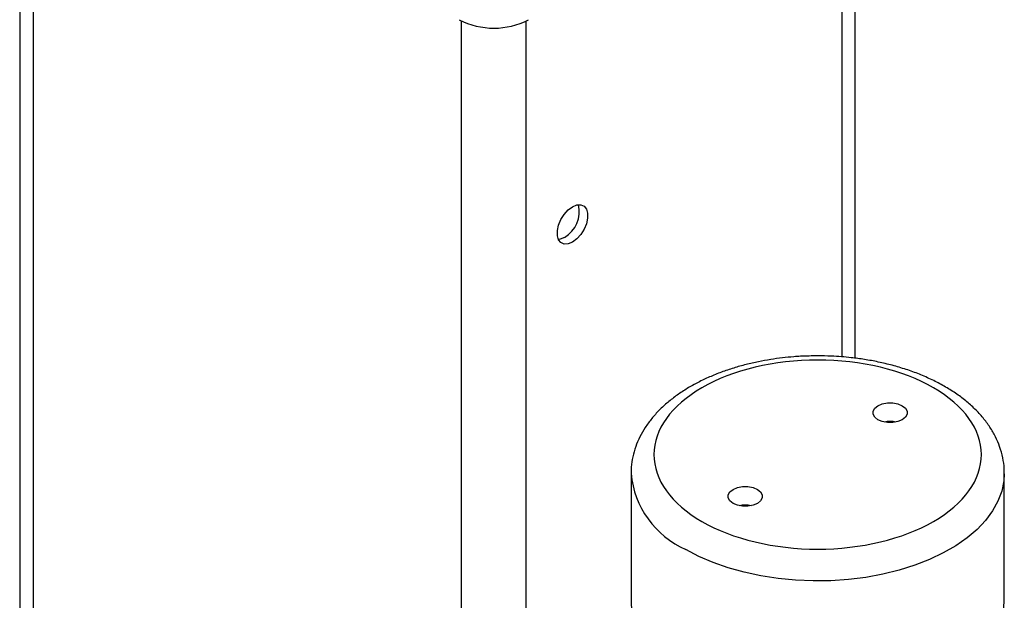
# Model space of a CAD drawing. Header units: inches. Extents: x 3 to 31.1, y 1.3 to 21.1.
# Tile 10 of 12: x 24.9 to 30.3, y 11.5 to 14.7. Entities that reach past the tile are written whole.
import ezdxf

# ---------------------------------------------------------------- set-up
doc = ezdxf.new("R2010")
doc.units = ezdxf.units.IN
doc.header["$MEASUREMENT"] = 0

msp = doc.modelspace()

# ---------------------------------------------------------------- linework, layer by layer
at = {"color": 7, "linetype": 'Continuous', "lineweight": 25}
for p, q in [((24.9404, 16.107), (24.9404, 10.0906)), ((29.5063, 12.8475), (29.5063, 15.7501)), ((28.2817, 12.2188), (28.2817, 11.5247)), ((30.3217, 11.5247), (30.3217, 12.2188))]:
    msp.add_line(p, q, dxfattribs=at)
at = {"color": 8, "linetype": 'Continuous', "lineweight": 25}
for p, q in [((25.0137, 16.0422), (25.0137, 9.9885)), ((29.4331, 15.6854), (29.4331, 12.8553)), ((27.3556, 8.6366), (27.3556, 14.6907)), ((27.7091, 8.9191), (27.7091, 14.6907))]:
    msp.add_line(p, q, dxfattribs=at)
at = {"color": 7, "linetype": 'Continuous', "lineweight": 25, "flags": 128}
for points in [[(27.9616, 13.6751), (27.9851, 13.6848), (28.0068, 13.6858), (28.0247, 13.6782), (28.0376, 13.6626), (28.0443, 13.6401), (28.0443, 13.6126), (28.0376, 13.5824), (28.0247, 13.5519), (28.0068, 13.5236), (27.9851, 13.4997), (27.9616, 13.4822), (27.9381, 13.4725), (27.9165, 13.4715), (27.8985, 13.4791), (27.8856, 13.4947), (27.8789, 13.5172), (27.8789, 13.5447), (27.8856, 13.5749), (27.8985, 13.6054), (27.9165, 13.6337), (27.9381, 13.6576), (27.9616, 13.6751)], [(27.9178, 13.5075), (27.8942, 13.4978), (27.8849, 13.4963)], [(29.6312, 12.5111), (29.6139, 12.5248), (29.6048, 12.541), (29.6048, 12.558), (29.6139, 12.5741), (29.6312, 12.5878), (29.655, 12.5978), (29.683, 12.6031), (29.7124, 12.6031), (29.7404, 12.5978), (29.7642, 12.5878), (29.7814, 12.5741), (29.7905, 12.558), (29.7905, 12.541), (29.7814, 12.5248), (29.7642, 12.5111), (29.7404, 12.5011), (29.7124, 12.4959), (29.683, 12.4959), (29.655, 12.5011), (29.6312, 12.5111)], [(28.9722, 12.1306), (28.9895, 12.1169), (28.9986, 12.1008), (28.9986, 12.0838), (28.9895, 12.0676), (28.9722, 12.0539), (28.9484, 12.0439), (28.9204, 12.0387), (28.891, 12.0387), (28.8631, 12.0439), (28.8393, 12.0539), (28.822, 12.0676), (28.8129, 12.0838), (28.8129, 12.1008), (28.822, 12.1169), (28.8393, 12.1306), (28.8631, 12.1406), (28.891, 12.1459), (28.9204, 12.1459), (28.9484, 12.1406), (28.9722, 12.1306)]]:
    msp.add_lwpolyline(points, dxfattribs=at)
at = {"color": 8, "linetype": 'Continuous', "lineweight": 25, "flags": 128}
for points in [[(30.3217, 12.2165), (30.3191, 12.1768), (30.3076, 12.1212), (30.287, 12.0664), (30.2574, 12.013), (30.2192, 11.9615), (30.1727, 11.9123), (30.1183, 11.8659), (30.0565, 11.8227), (29.9878, 11.7831), (29.913, 11.7474), (29.8326, 11.716), (29.7474, 11.6892), (29.6582, 11.6671), (29.5657, 11.65), (29.4709, 11.6381), (29.3745, 11.6315), (29.2774, 11.6301), (29.1806, 11.6341), (29.0849, 11.6434), (28.9911, 11.6579), (28.9002, 11.6775), (28.8129, 11.702), (28.73, 11.7312), (28.6523, 11.7647), (28.5805, 11.8024)], [(28.2817, 11.5247), (28.282, 11.5107)], [(30.3191, 11.4827), (30.3217, 11.5247)]]:
    msp.add_lwpolyline(points, dxfattribs=at)
at = {"color": 7, "linetype": 'Continuous', "lineweight": 25}
for centre, radius, start, end in [((27.5324, 15.0628), 0.4115, 242.6097, 297.3903), ((27.8349, 13.649), 0.1639, 300.3632, 13.1655), ((29.6977, 12.3427), 0.1589, 78.4028, 101.5972), ((28.9057, 11.8855), 0.1589, 78.4028, 101.5972)]:
    msp.add_arc(centre, radius, start, end, dxfattribs=at)
at = {"color": 8, "linetype": 'Continuous', "lineweight": 25}
msp.add_arc((28.7829, 12.2632), 0.5032, 185.1987, 246.2827, dxfattribs=at)
at = {"color": 7, "linetype": 'Continuous', "lineweight": 25}
for points, knots in [([(29.3017, 12.8605), (29.2706, 12.86), (29.2268, 12.8593), (29.1624, 12.8549), (29.1078, 12.8496), (29.0434, 12.8407), (28.9771, 12.8287), (28.9094, 12.8132), (28.8417, 12.7942), (28.7749, 12.7716), (28.71, 12.7454), (28.6477, 12.7158), (28.5885, 12.6827), (28.5329, 12.6463), (28.4817, 12.6066), (28.4351, 12.5638), (28.3938, 12.5179), (28.3582, 12.4693), (28.3288, 12.4181), (28.3058, 12.3645), (28.2903, 12.3089), (28.2821, 12.2595), (28.2825, 12.2288), (28.2827, 12.2172)], [0, 0, 0, 0, 0.0597731, 0.0841123, 0.1244202, 0.16615, 0.2107877, 0.2572205, 0.3050118, 0.3538206, 0.4034153, 0.4536319, 0.5043507, 0.5554776, 0.6069054, 0.6585232, 0.7102224, 0.7619014, 0.8135012, 0.8650512, 0.9167084, 0.9687736, 1, 1, 1, 1]), ([(28.6688, 11.9555), (28.501, 12.0524), (28.4067, 12.1838), (28.4067, 12.4579), (28.501, 12.5893), (28.8367, 12.7831), (29.0643, 12.8375), (29.5391, 12.8375), (29.7667, 12.7831), (30.1024, 12.5893), (30.1967, 12.4579), (30.1967, 12.1838), (30.1024, 12.0524), (29.7667, 11.8586), (29.5391, 11.8042), (29.0643, 11.8042), (28.8367, 11.8586), (28.6688, 11.9555)], [0, 0, 0, 0, 0.125, 0.125, 0.25, 0.25, 0.375, 0.375, 0.5, 0.5, 0.625, 0.625, 0.75, 0.75, 0.875, 0.875, 1, 1, 1, 1]), ([(30.3207, 12.216), (30.321, 12.2255), (30.3218, 12.2549), (30.3141, 12.3048), (30.2982, 12.3631), (30.2743, 12.4189), (30.2439, 12.4715), (30.2064, 12.5221), (30.1621, 12.5701), (30.1116, 12.6152), (30.0553, 12.657), (29.9939, 12.6953), (29.928, 12.7297), (29.8583, 12.7603), (29.7854, 12.7868), (29.7103, 12.8091), (29.6343, 12.8272), (29.559, 12.841), (29.4915, 12.8501), (29.431, 12.8557), (29.3701, 12.8596), (29.3267, 12.8602), (29.3017, 12.8605)], [0, 0, 0, 0, 0.025593, 0.07983, 0.135909, 0.187995, 0.24098, 0.294833, 0.34938, 0.404365, 0.45953, 0.514661, 0.569563, 0.624129, 0.678245, 0.731723, 0.784167, 0.834565, 0.882535, 0.916768, 0.952059, 1, 1, 1, 1]), ([(28.2827, 11.5266), (28.2825, 11.5175), (28.2817, 11.4883), (28.2893, 11.4387), (28.3052, 11.3804), (28.3292, 11.3246), (28.3596, 11.272), (28.3971, 11.2215), (28.4413, 11.1734), (28.4918, 11.1283), (28.5481, 11.0865), (28.6095, 11.0483), (28.6754, 11.0138), (28.7452, 10.9833), (28.818, 10.9568), (28.8931, 10.9344), (28.9691, 10.9164), (29.0444, 10.9026), (29.1119, 10.8935), (29.1725, 10.8878), (29.2334, 10.8839), (29.2767, 10.8834), (29.3017, 10.8831)], [0, 0, 0, 0, 0.024801, 0.079083, 0.135207, 0.187336, 0.240363, 0.29426, 0.348851, 0.403882, 0.459091, 0.514267, 0.569214, 0.623824, 0.677984, 0.731505, 0.783992, 0.834431, 0.88244, 0.9167, 0.95202, 1, 1, 1, 1])]:
    msp.add_open_spline(points, degree=3, knots=knots, dxfattribs=at)

doc.saveas('drawing.dxf')
